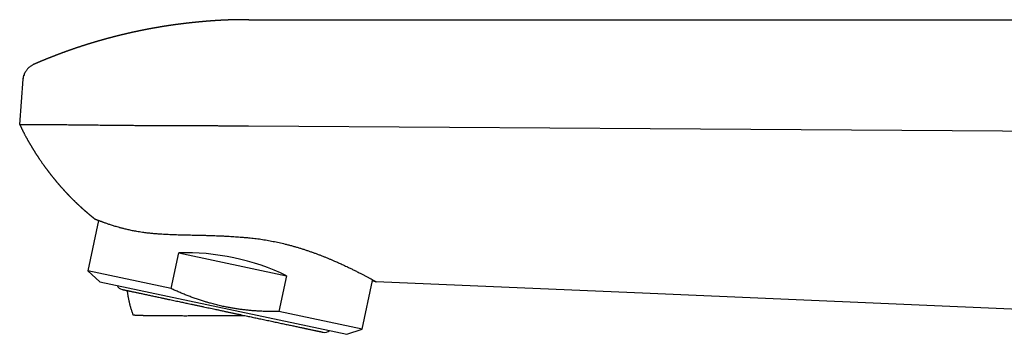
# Model space of a CAD drawing. Header units: millimetres. Extents: x 8 to 612, y 12 to 525.
# Tile 2 of 41: x 28 to 112, y 498 to 525. Entities that reach past the tile are written whole.
import ezdxf

# ---------------------------------------------------------------- set-up
doc = ezdxf.new("R2010")
doc.units = ezdxf.units.MM

msp = doc.modelspace()

# ---------------------------------------------------------------- linework, layer by layer
at = {"color": 7, "linetype": 'Continuous', "lineweight": 30}
for p, q in [((47.964, 524.835), (168.595, 524.835)), ((28.461, 515.943), (28.755, 519.775)), ((35.168, 507.782), (34.255, 503.486)), ((41.342, 501.98), (41.989, 505.027)), ((41.989, 505.027), (51.164, 503.077)), ((34.255, 503.486), (35.272, 502.57)), ((41.342, 501.98), (34.255, 503.486)), ((51.164, 503.077), (50.516, 500.03)), ((57.603, 498.523), (58.484, 502.666)), ((35.272, 502.57), (56.302, 498.1)), ((82.104, 501.559), (58.784, 502.565)), ((116.345, 500.083), (82.104, 501.559)), ((57.603, 498.523), (50.516, 500.03)), ((56.302, 498.1), (57.603, 498.523))]:
    msp.add_line(p, q, dxfattribs=at)
at = {"color": 7, "linetype": 'Continuous', "lineweight": 30, "flags": 128}
for points in [[(47.936, 515.829), (65.02, 515.713), (82.104, 515.597)], [(82.104, 515.597), (99.224, 515.481), (116.345, 515.365)]]:
    msp.add_lwpolyline(points, dxfattribs=at)
at = {"color": 7, "linetype": 'Continuous', "lineweight": 30}
for centre, start, end in [((37.301, 502.497), 203.68533, 258), ((54.418, 498.859), 258, 312.31467)]:
    msp.add_arc(centre, 0.6, start, end, dxfattribs=at)
msp.add_ellipse((45.259, 497.854), major_axis=(11.674, -2.481), ratio=0.57735, start_param=1.16697, end_param=1.974622, dxfattribs=at)
for points, knots in [([(47.965, 524.833), (47.96, 524.833), (47.941, 524.833), (47.911, 524.834), (47.873, 524.834), (47.836, 524.835), (47.798, 524.835), (47.747, 524.836), (47.681, 524.836), (47.598, 524.837), (47.516, 524.837), (47.434, 524.837), (47.367, 524.837), (47.315, 524.836), (47.277, 524.836), (47.239, 524.836), (47.201, 524.836), (47.162, 524.835), (47.128, 524.835), (47.099, 524.834), (47.076, 524.834), (47.054, 524.834), (47.03, 524.834), (47.007, 524.833), (46.987, 524.833), (46.955, 524.833), (46.912, 524.832), (46.856, 524.831), (46.8, 524.83), (46.744, 524.829), (46.69, 524.827), (46.642, 524.826), (46.591, 524.825), (46.544, 524.824), (46.493, 524.822), (46.441, 524.821), (46.384, 524.819), (46.337, 524.817), (46.299, 524.816), (46.275, 524.815), (46.25, 524.814), (46.222, 524.813), (46.189, 524.812), (46.159, 524.811), (46.134, 524.81), (46.117, 524.809), (46.101, 524.808), (46.083, 524.808), (46.064, 524.807), (46.046, 524.806), (46.016, 524.805), (45.975, 524.803), (45.919, 524.801), (45.865, 524.798), (45.809, 524.795), (45.765, 524.793), (45.728, 524.792), (45.698, 524.79), (45.663, 524.788), (45.629, 524.786), (45.599, 524.785), (45.572, 524.783), (45.545, 524.782), (45.512, 524.78), (45.475, 524.778), (45.435, 524.776), (45.399, 524.774), (45.365, 524.772), (45.33, 524.77), (45.295, 524.768), (45.26, 524.765), (45.229, 524.764), (45.201, 524.762), (45.176, 524.76), (45.15, 524.759), (45.121, 524.757), (45.088, 524.755), (45.056, 524.753), (45.026, 524.751), (45, 524.749), (44.975, 524.747), (44.949, 524.745), (44.92, 524.743), (44.888, 524.741), (44.857, 524.739), (44.829, 524.737), (44.806, 524.735), (44.782, 524.734), (44.755, 524.732), (44.723, 524.729), (44.689, 524.727), (44.657, 524.724), (44.632, 524.723), (44.612, 524.721), (44.594, 524.72), (44.573, 524.718), (44.549, 524.716), (44.52, 524.714), (44.492, 524.712), (44.467, 524.71), (44.447, 524.708), (44.429, 524.707), (44.412, 524.705), (44.392, 524.704), (44.369, 524.702), (44.342, 524.7), (44.315, 524.698), (44.29, 524.696), (44.27, 524.694), (44.251, 524.692), (44.233, 524.691), (44.212, 524.689), (44.187, 524.687), (44.157, 524.684), (44.126, 524.682), (44.099, 524.679), (44.078, 524.677), (44.059, 524.676), (44.041, 524.674), (44.021, 524.672), (43.996, 524.67), (43.968, 524.668), (43.94, 524.665), (43.916, 524.663), (43.896, 524.661), (43.878, 524.66), (43.86, 524.658), (43.84, 524.656), (43.815, 524.654), (43.787, 524.651), (43.76, 524.649), (43.737, 524.647), (43.718, 524.645), (43.701, 524.643), (43.684, 524.642), (43.664, 524.64), (43.641, 524.637), (43.613, 524.635), (43.584, 524.632), (43.558, 524.629), (43.535, 524.627), (43.514, 524.625), (43.491, 524.623), (43.464, 524.62), (43.433, 524.617), (43.401, 524.614), (43.373, 524.611), (43.349, 524.608), (43.325, 524.606), (43.299, 524.603), (43.271, 524.6), (43.241, 524.597), (43.213, 524.594), (43.191, 524.592), (43.171, 524.59), (43.152, 524.588), (43.129, 524.586), (43.101, 524.583), (43.066, 524.579), (43.029, 524.575), (42.994, 524.571), (42.965, 524.568), (42.942, 524.565), (42.921, 524.563), (42.899, 524.561), (42.875, 524.558), (42.849, 524.555), (42.825, 524.552), (42.804, 524.55), (42.786, 524.548), (42.769, 524.546), (42.75, 524.544), (42.729, 524.541), (42.703, 524.538), (42.675, 524.535), (42.646, 524.532), (42.621, 524.529), (42.6, 524.526), (42.578, 524.524), (42.554, 524.521), (42.527, 524.518), (42.501, 524.515), (42.476, 524.512), (42.453, 524.509), (42.432, 524.506), (42.409, 524.504), (42.382, 524.5), (42.353, 524.497), (42.325, 524.493), (42.301, 524.49), (42.279, 524.488), (42.259, 524.485), (42.237, 524.483), (42.212, 524.479), (42.183, 524.476), (42.155, 524.472), (42.13, 524.469), (42.107, 524.466), (42.087, 524.463), (42.066, 524.461), (42.041, 524.458), (42.013, 524.454), (41.984, 524.45), (41.957, 524.447), (41.934, 524.444), (41.913, 524.441), (41.893, 524.438), (41.87, 524.435), (41.842, 524.431), (41.813, 524.428), (41.787, 524.424), (41.764, 524.421), (41.745, 524.418), (41.726, 524.416), (41.707, 524.413), (41.681, 524.41), (41.648, 524.405), (41.613, 524.4), (41.581, 524.396), (41.555, 524.392), (41.527, 524.388), (41.495, 524.384), (41.46, 524.379), (41.426, 524.374), (41.399, 524.37), (41.375, 524.366), (41.35, 524.363), (41.321, 524.359), (41.289, 524.354), (41.259, 524.349), (41.233, 524.346), (41.212, 524.342), (41.192, 524.34), (41.171, 524.336), (41.146, 524.333), (41.116, 524.328), (41.085, 524.323), (41.057, 524.319), (41.033, 524.316), (41.011, 524.312), (40.989, 524.309), (40.965, 524.305), (40.939, 524.301), (40.912, 524.297), (40.888, 524.293), (40.869, 524.29), (40.851, 524.287), (40.834, 524.285), (40.816, 524.282), (40.793, 524.278), (40.766, 524.274), (40.738, 524.27), (40.712, 524.266), (40.692, 524.262), (40.674, 524.259), (40.659, 524.257), (40.643, 524.254), (40.624, 524.251), (40.602, 524.248), (40.577, 524.244), (40.553, 524.24), (40.53, 524.236), (40.509, 524.233), (40.489, 524.229), (40.469, 524.226), (40.446, 524.222), (40.419, 524.218), (40.39, 524.213), (40.364, 524.209), (40.342, 524.205), (40.323, 524.202), (40.305, 524.199), (40.285, 524.195), (40.26, 524.191), (40.231, 524.186), (40.201, 524.181), (40.175, 524.176), (40.153, 524.173), (40.134, 524.169), (40.114, 524.166), (40.09, 524.162), (40.061, 524.157), (40.03, 524.151), (40.003, 524.147), (39.981, 524.143), (39.962, 524.139), (39.942, 524.136), (39.92, 524.132), (39.892, 524.127), (39.863, 524.122), (39.836, 524.117), (39.814, 524.113), (39.796, 524.11), (39.779, 524.107), (39.76, 524.103), (39.737, 524.099), (39.708, 524.094), (39.678, 524.088), (39.65, 524.083), (39.628, 524.079), (39.608, 524.075), (39.589, 524.072), (39.568, 524.068), (39.542, 524.063), (39.514, 524.058), (39.486, 524.053), (39.464, 524.048), (39.445, 524.045), (39.428, 524.042), (39.41, 524.038), (39.389, 524.034), (39.363, 524.029), (39.334, 524.024), (39.308, 524.019), (39.287, 524.015), (39.269, 524.011), (39.253, 524.008), (39.236, 524.005), (39.217, 524.001), (39.195, 523.997), (39.171, 523.992), (39.146, 523.987), (39.125, 523.983), (39.106, 523.98), (39.088, 523.976), (39.068, 523.972), (39.046, 523.968), (39.021, 523.963), (38.993, 523.957), (38.966, 523.952), (38.943, 523.947), (38.924, 523.943), (38.906, 523.94), (38.888, 523.936), (38.866, 523.932), (38.841, 523.927), (38.814, 523.921), (38.788, 523.916), (38.764, 523.911), (38.743, 523.907), (38.722, 523.902), (38.697, 523.897), (38.671, 523.892), (38.642, 523.886), (38.616, 523.881), (38.594, 523.876), (38.575, 523.872), (38.556, 523.868), (38.535, 523.864), (38.51, 523.858), (38.48, 523.852), (38.45, 523.846), (38.423, 523.84), (38.4, 523.835), (38.376, 523.83), (38.351, 523.825), (38.322, 523.818), (38.292, 523.812), (38.263, 523.806), (38.237, 523.8), (38.211, 523.795), (38.181, 523.788), (38.148, 523.781), (38.114, 523.774), (38.086, 523.767), (38.062, 523.762), (38.04, 523.757), (38.016, 523.752), (37.99, 523.746), (37.961, 523.74), (37.932, 523.733), (37.903, 523.727), (37.875, 523.72), (37.844, 523.713), (37.81, 523.706), (37.777, 523.698), (37.748, 523.692), (37.721, 523.685), (37.691, 523.679), (37.657, 523.671), (37.622, 523.663), (37.592, 523.656), (37.566, 523.65), (37.542, 523.644), (37.518, 523.639), (37.492, 523.633), (37.466, 523.627), (37.441, 523.621), (37.422, 523.616), (37.404, 523.612), (37.388, 523.608), (37.37, 523.604), (37.349, 523.599), (37.325, 523.593), (37.3, 523.588), (37.277, 523.582), (37.258, 523.577), (37.237, 523.573), (37.213, 523.567), (37.182, 523.559), (37.149, 523.551), (37.117, 523.544), (37.09, 523.537), (37.064, 523.531), (37.038, 523.524), (37.008, 523.517), (36.979, 523.51), (36.952, 523.503), (36.929, 523.498), (36.908, 523.493), (36.886, 523.487), (36.86, 523.481), (36.832, 523.474), (36.805, 523.467), (36.78, 523.461), (36.758, 523.455), (36.735, 523.449), (36.709, 523.443), (36.679, 523.435), (36.649, 523.428), (36.624, 523.421), (36.603, 523.416), (36.585, 523.411), (36.566, 523.407), (36.545, 523.401), (36.519, 523.395), (36.492, 523.388), (36.468, 523.381), (36.448, 523.376), (36.432, 523.372), (36.416, 523.368), (36.399, 523.364), (36.379, 523.358), (36.355, 523.352), (36.329, 523.345), (36.302, 523.338), (36.278, 523.332), (36.254, 523.326), (36.229, 523.319), (36.201, 523.312), (36.169, 523.303), (36.139, 523.295), (36.113, 523.288), (36.09, 523.282), (36.067, 523.276), (36.04, 523.269), (36.008, 523.26), (35.971, 523.25), (35.933, 523.24), (35.899, 523.231), (35.87, 523.223), (35.846, 523.217), (35.823, 523.21), (35.8, 523.204), (35.775, 523.197), (35.751, 523.19), (35.729, 523.184), (35.709, 523.179), (35.691, 523.174), (35.671, 523.169), (35.649, 523.162), (35.623, 523.155), (35.596, 523.148), (35.573, 523.141), (35.554, 523.136), (35.537, 523.131), (35.52, 523.126), (35.502, 523.121), (35.466, 523.111), (35.42, 523.098), (35.365, 523.083), (35.311, 523.067), (35.257, 523.052), (35.202, 523.036), (35.148, 523.02), (35.098, 523.006), (35.053, 522.993), (35.009, 522.98), (34.965, 522.967), (34.924, 522.955), (34.887, 522.944), (34.846, 522.932), (34.808, 522.92), (34.775, 522.911), (34.752, 522.904), (34.73, 522.897), (34.703, 522.889), (34.673, 522.88), (34.644, 522.871), (34.619, 522.864), (34.6, 522.858), (34.581, 522.852), (34.559, 522.846), (34.536, 522.838), (34.512, 522.831), (34.489, 522.824), (34.468, 522.818), (34.448, 522.812), (34.43, 522.806), (34.409, 522.799), (34.382, 522.791), (34.353, 522.782), (34.326, 522.774), (34.303, 522.767), (34.283, 522.76), (34.261, 522.754), (34.236, 522.746), (34.208, 522.737), (34.18, 522.728), (34.156, 522.721), (34.136, 522.714), (34.112, 522.707), (34.082, 522.697), (34.047, 522.686), (34.014, 522.676), (33.987, 522.667), (33.964, 522.66), (33.941, 522.653), (33.916, 522.645), (33.891, 522.637), (33.87, 522.63), (33.85, 522.624), (33.831, 522.617), (33.81, 522.611), (33.786, 522.603), (33.758, 522.594), (33.73, 522.585), (33.706, 522.577), (33.685, 522.57), (33.663, 522.563), (33.635, 522.554), (33.6, 522.542), (33.561, 522.529), (33.527, 522.518), (33.501, 522.51), (33.481, 522.503), (33.464, 522.497), (33.447, 522.492), (33.426, 522.485), (33.402, 522.477), (33.377, 522.468), (33.353, 522.46), (33.331, 522.453), (33.31, 522.446), (33.287, 522.438), (33.26, 522.429), (33.231, 522.419), (33.202, 522.41), (33.177, 522.401), (33.153, 522.393), (33.127, 522.384), (33.098, 522.374), (33.069, 522.364), (33.044, 522.356), (33.022, 522.348), (33, 522.341), (32.975, 522.332), (32.947, 522.322), (32.92, 522.313), (32.899, 522.306), (32.88, 522.299), (32.86, 522.292), (32.838, 522.285), (32.814, 522.276), (32.788, 522.267), (32.765, 522.259), (32.744, 522.252), (32.726, 522.245), (32.706, 522.239), (32.683, 522.231), (32.658, 522.222), (32.635, 522.213), (32.612, 522.206), (32.591, 522.198), (32.568, 522.19), (32.542, 522.181), (32.513, 522.17), (32.483, 522.159), (32.456, 522.15), (32.431, 522.141), (32.403, 522.131), (32.372, 522.12), (32.341, 522.109), (32.315, 522.099), (32.292, 522.091), (32.27, 522.083), (32.245, 522.074), (32.218, 522.064), (32.193, 522.055), (32.173, 522.047), (32.153, 522.04), (32.131, 522.032), (32.105, 522.022), (32.073, 522.011), (32.038, 521.998), (32.004, 521.985), (31.973, 521.974), (31.947, 521.964), (31.922, 521.955), (31.893, 521.944), (31.862, 521.933), (31.835, 521.922), (31.813, 521.914), (31.793, 521.907), (31.771, 521.898), (31.746, 521.889), (31.72, 521.879), (31.695, 521.87), (31.673, 521.861), (31.653, 521.854), (31.632, 521.846), (31.607, 521.836), (31.581, 521.826), (31.557, 521.817), (31.537, 521.81), (31.519, 521.803), (31.501, 521.796), (31.466, 521.782), (31.415, 521.763), (31.356, 521.74), (31.302, 521.719), (31.249, 521.698), (31.196, 521.678), (31.14, 521.656), (31.086, 521.634), (31.042, 521.617), (31.011, 521.604), (30.992, 521.597), (30.97, 521.588), (30.946, 521.578), (30.923, 521.569), (30.902, 521.561), (30.879, 521.552), (30.852, 521.541), (30.822, 521.529), (30.789, 521.515), (30.756, 521.502), (30.727, 521.49), (30.702, 521.48), (30.681, 521.472), (30.655, 521.461), (30.62, 521.447), (30.58, 521.43), (30.539, 521.414), (30.499, 521.397), (30.457, 521.38), (30.417, 521.363), (30.384, 521.349), (30.353, 521.337), (30.324, 521.324), (30.294, 521.312), (30.268, 521.301), (30.247, 521.292), (30.228, 521.284), (30.212, 521.278), (30.197, 521.271), (30.181, 521.264), (30.16, 521.256), (30.137, 521.246), (30.115, 521.236), (30.094, 521.228), (30.074, 521.219), (30.05, 521.209), (30.022, 521.197), (29.995, 521.185), (29.97, 521.175), (29.948, 521.165), (29.926, 521.156), (29.901, 521.145), (29.872, 521.132), (29.84, 521.119), (29.811, 521.106), (29.785, 521.095), (29.761, 521.085), (29.738, 521.075), (29.713, 521.064), (29.688, 521.052), (29.668, 521.044), (29.659, 521.04), (29.658, 521.039)], [0, 0, 0, 0, 0.000779, 0.002979, 0.004736, 0.006936, 0.008899, 0.010771, 0.015057, 0.019451, 0.023887, 0.028228, 0.032506, 0.034554, 0.036538, 0.038569, 0.040692, 0.042553, 0.044774, 0.04616, 0.047217, 0.048384, 0.049771, 0.051013, 0.05198, 0.053017, 0.056164, 0.058815, 0.061954, 0.0651, 0.067729, 0.070598, 0.072899, 0.075792, 0.078093, 0.081139, 0.083977, 0.087275, 0.088737, 0.089905, 0.091211, 0.092704, 0.094445, 0.09642, 0.097563, 0.098421, 0.099197, 0.100127, 0.101203, 0.102206, 0.103052, 0.105931, 0.108755, 0.111945, 0.114597, 0.11776, 0.118912, 0.120536, 0.122555, 0.124384, 0.125982, 0.127386, 0.128695, 0.130296, 0.132556, 0.134741, 0.136683, 0.138276, 0.140082, 0.142223, 0.143977, 0.145698, 0.147145, 0.148378, 0.149747, 0.151294, 0.153018, 0.154886, 0.156516, 0.157802, 0.159063, 0.160447, 0.161954, 0.163724, 0.165518, 0.166948, 0.16809, 0.169336, 0.170688, 0.172396, 0.174449, 0.176208, 0.177508, 0.178437, 0.179382, 0.1804, 0.181702, 0.18331, 0.184943, 0.186254, 0.187252, 0.18816, 0.189068, 0.190026, 0.191281, 0.192764, 0.194355, 0.195676, 0.196715, 0.197598, 0.198605, 0.199624, 0.200946, 0.202647, 0.204419, 0.205838, 0.206937, 0.207879, 0.208799, 0.209814, 0.211143, 0.212787, 0.214354, 0.215619, 0.216614, 0.217551, 0.218468, 0.219477, 0.220813, 0.222377, 0.223905, 0.225139, 0.226089, 0.226956, 0.227879, 0.228846, 0.230096, 0.231667, 0.233325, 0.234661, 0.235837, 0.236946, 0.238115, 0.239495, 0.241257, 0.24313, 0.244601, 0.245744, 0.246974, 0.248345, 0.249904, 0.251589, 0.253126, 0.254293, 0.255238, 0.25627, 0.257399, 0.258921, 0.260771, 0.262922, 0.264924, 0.266311, 0.267536, 0.268618, 0.26969, 0.271109, 0.272479, 0.273823, 0.274955, 0.275873, 0.276687, 0.277743, 0.278839, 0.280173, 0.281804, 0.283468, 0.284766, 0.28578, 0.28691, 0.288245, 0.28971, 0.291144, 0.292526, 0.293747, 0.294789, 0.295941, 0.297425, 0.299122, 0.30062, 0.301883, 0.303013, 0.304059, 0.305117, 0.306477, 0.308132, 0.309699, 0.311052, 0.312214, 0.31329, 0.314315, 0.315592, 0.317201, 0.31888, 0.320304, 0.321497, 0.322593, 0.323611, 0.324795, 0.326315, 0.328041, 0.329424, 0.330585, 0.331617, 0.332587, 0.333526, 0.334694, 0.336785, 0.338821, 0.34042, 0.341807, 0.343113, 0.344822, 0.347012, 0.34878, 0.350179, 0.351432, 0.352622, 0.354151, 0.356143, 0.357766, 0.359087, 0.360192, 0.361238, 0.362261, 0.363574, 0.365251, 0.367118, 0.3686, 0.369799, 0.370933, 0.372098, 0.373313, 0.374815, 0.376348, 0.37762, 0.378637, 0.379556, 0.380446, 0.381341, 0.382544, 0.384071, 0.385729, 0.387094, 0.388157, 0.3891, 0.389891, 0.390676, 0.391641, 0.392852, 0.394302, 0.395667, 0.39679, 0.397966, 0.399022, 0.400041, 0.40127, 0.40272, 0.404394, 0.405835, 0.406972, 0.407915, 0.408875, 0.409892, 0.411207, 0.412891, 0.414668, 0.416055, 0.417095, 0.418096, 0.419113, 0.420356, 0.42199, 0.423831, 0.425314, 0.426409, 0.427401, 0.428399, 0.429546, 0.431093, 0.432811, 0.434308, 0.435461, 0.436374, 0.43728, 0.438193, 0.439413, 0.441031, 0.442857, 0.444326, 0.445455, 0.446468, 0.447485, 0.448533, 0.449928, 0.45164, 0.453177, 0.454368, 0.45529, 0.456198, 0.457113, 0.458211, 0.45965, 0.461366, 0.462849, 0.463933, 0.464796, 0.46566, 0.466535, 0.467543, 0.468709, 0.470114, 0.471517, 0.472674, 0.473585, 0.474606, 0.475657, 0.4768, 0.478117, 0.479737, 0.481304, 0.482547, 0.4835, 0.484435, 0.48541, 0.486501, 0.487862, 0.489483, 0.49097, 0.492149, 0.493249, 0.494401, 0.495658, 0.497198, 0.498758, 0.500245, 0.501441, 0.502388, 0.503364, 0.504425, 0.505833, 0.507496, 0.509276, 0.510722, 0.511873, 0.513104, 0.5145, 0.516071, 0.517818, 0.519427, 0.520695, 0.522059, 0.523706, 0.525538, 0.527465, 0.529173, 0.530252, 0.531361, 0.532685, 0.534165, 0.535628, 0.537425, 0.538956, 0.540306, 0.542026, 0.544027, 0.545833, 0.547415, 0.548781, 0.550266, 0.552288, 0.554315, 0.555914, 0.557292, 0.55859, 0.559736, 0.561194, 0.56281, 0.564141, 0.56516, 0.566039, 0.566947, 0.567895, 0.568982, 0.570299, 0.571788, 0.57308, 0.574115, 0.574954, 0.576402, 0.578072, 0.580027, 0.581858, 0.583318, 0.58453, 0.58599, 0.587685, 0.589388, 0.590809, 0.592052, 0.593097, 0.59425, 0.595714, 0.597358, 0.598813, 0.600181, 0.601405, 0.602522, 0.60392, 0.605764, 0.607437, 0.608783, 0.609865, 0.610865, 0.611813, 0.612949, 0.614382, 0.616013, 0.617402, 0.618393, 0.619219, 0.620081, 0.620991, 0.622049, 0.623367, 0.624924, 0.626336, 0.627772, 0.628962, 0.630291, 0.631815, 0.633622, 0.635469, 0.636835, 0.637962, 0.639227, 0.640659, 0.642277, 0.644585, 0.646734, 0.648566, 0.650138, 0.651506, 0.65258, 0.653913, 0.655383, 0.656722, 0.657921, 0.659004, 0.659981, 0.660931, 0.662167, 0.66372, 0.665291, 0.666576, 0.667543, 0.668451, 0.669341, 0.670288, 0.67151, 0.675335, 0.677813, 0.680671, 0.684189, 0.686734, 0.689865, 0.693092, 0.695074, 0.697399, 0.700259, 0.702439, 0.704207, 0.706405, 0.709223, 0.710641, 0.711762, 0.713009, 0.714441, 0.716155, 0.718042, 0.719281, 0.720267, 0.72127, 0.72246, 0.723808, 0.725148, 0.726453, 0.727666, 0.728722, 0.729649, 0.730783, 0.732221, 0.734067, 0.735569, 0.736772, 0.73792, 0.738988, 0.740352, 0.742075, 0.743729, 0.744997, 0.74601, 0.747166, 0.749015, 0.751023, 0.752983, 0.7545, 0.755527, 0.756825, 0.758345, 0.759734, 0.760922, 0.761953, 0.763049, 0.764089, 0.765435, 0.767131, 0.768791, 0.770088, 0.771143, 0.772341, 0.773715, 0.775832, 0.778213, 0.780317, 0.781528, 0.782606, 0.78356, 0.784435, 0.785543, 0.786947, 0.788506, 0.78981, 0.790987, 0.792098, 0.793365, 0.794847, 0.796608, 0.798325, 0.799657, 0.800826, 0.802325, 0.8041, 0.805712, 0.807126, 0.808344, 0.809434, 0.810837, 0.812624, 0.814118, 0.815312, 0.816263, 0.817332, 0.818581, 0.819957, 0.821421, 0.822884, 0.824, 0.824925, 0.825954, 0.827261, 0.828793, 0.830161, 0.831288, 0.832529, 0.833771, 0.83515, 0.83691, 0.838793, 0.840238, 0.841409, 0.843041, 0.844934, 0.846678, 0.848215, 0.849485, 0.850551, 0.851943, 0.853619, 0.855087, 0.856208, 0.857142, 0.858416, 0.8599, 0.861661, 0.863708, 0.865813, 0.867526, 0.868956, 0.870213, 0.871812, 0.873902, 0.875386, 0.876541, 0.877556, 0.878806, 0.88027, 0.88176, 0.883237, 0.884534, 0.885589, 0.886671, 0.888077, 0.889751, 0.891136, 0.892236, 0.893161, 0.894185, 0.895323, 0.899093, 0.902825, 0.905541, 0.908307, 0.911926, 0.914491, 0.917867, 0.921224, 0.922068, 0.923114, 0.924441, 0.92596, 0.927254, 0.928271, 0.929632, 0.931134, 0.932932, 0.934867, 0.936806, 0.938475, 0.939885, 0.941101, 0.942154, 0.944363, 0.947118, 0.949031, 0.951348, 0.954036, 0.956269, 0.958254, 0.959728, 0.961582, 0.963349, 0.964832, 0.966034, 0.967075, 0.968011, 0.968779, 0.969686, 0.970877, 0.972331, 0.973676, 0.974766, 0.975837, 0.977218, 0.97896, 0.980584, 0.981958, 0.98321, 0.984426, 0.985828, 0.987542, 0.989513, 0.991234, 0.992689, 0.994019, 0.995295, 0.996674, 0.998379, 0.999783, 1, 1, 1, 1]), ([(28.756, 519.775), (28.759, 519.807), (28.766, 519.873), (28.784, 519.97), (28.808, 520.067), (28.839, 520.164), (28.876, 520.259), (28.911, 520.334), (28.934, 520.375), (28.941, 520.387)], [0, 0, 0, 0, 0.151261, 0.30503, 0.460912, 0.618512, 0.777454, 0.937397, 1, 1, 1, 1]), ([(29.656, 521.038), (29.633, 521.028), (29.579, 521.003), (29.496, 520.957), (29.409, 520.901), (29.324, 520.839), (29.243, 520.771), (29.167, 520.697), (29.096, 520.618), (29.03, 520.533), (28.979, 520.456), (28.951, 520.406), (28.941, 520.387)], [0, 0, 0, 0, 0.08158, 0.189771, 0.297727, 0.40485, 0.511323, 0.617466, 0.72358, 0.829918, 0.93606, 1, 1, 1, 1]), ([(29.658, 521.04), (29.657, 521.039), (29.656, 521.039), (29.656, 521.039), (29.656, 521.039)], [0, 0, 0, 0, 0.585803, 1, 1, 1, 1]), ([(28.765, 519.855), (28.765, 519.855), (28.764, 519.853), (28.764, 519.848), (28.763, 519.842), (28.763, 519.838), (28.763, 519.837)], [0, 0, 0, 0, 0.001961, 0.438674, 0.830904, 1, 1, 1, 1]), ([(28.846, 520.181), (28.843, 520.173), (28.837, 520.157), (28.829, 520.132), (28.822, 520.111), (28.817, 520.095), (28.813, 520.083), (28.811, 520.075), (28.81, 520.071), (28.81, 520.071)], [0, 0, 0, 0, 0.22753, 0.446069, 0.656093, 0.76303, 0.875318, 0.996891, 1, 1, 1, 1]), ([(28.462, 515.943), (28.463, 515.942), (28.469, 515.927), (28.483, 515.898), (28.501, 515.858), (28.518, 515.82), (28.534, 515.785), (28.549, 515.752), (28.564, 515.721), (28.578, 515.69), (28.594, 515.658), (28.61, 515.624), (28.626, 515.59), (28.641, 515.56), (28.657, 515.526), (28.676, 515.487), (28.699, 515.441), (28.722, 515.394), (28.747, 515.345), (28.774, 515.292), (28.801, 515.238), (28.828, 515.186), (28.858, 515.128), (28.893, 515.062), (28.933, 514.987), (28.974, 514.911), (29.015, 514.836), (29.052, 514.769), (29.088, 514.703), (29.122, 514.642), (29.157, 514.58), (29.194, 514.516), (29.224, 514.463), (29.249, 514.419), (29.269, 514.385), (29.292, 514.346), (29.314, 514.307), (29.334, 514.273), (29.353, 514.24), (29.375, 514.204), (29.397, 514.166), (29.416, 514.134), (29.431, 514.109), (29.445, 514.086), (29.46, 514.062), (29.477, 514.033), (29.495, 514.003), (29.513, 513.974), (29.527, 513.949), (29.54, 513.928), (29.554, 513.906), (29.569, 513.881), (29.586, 513.854), (29.604, 513.825), (29.62, 513.798), (29.635, 513.774), (29.647, 513.754), (29.659, 513.736), (29.671, 513.717), (29.685, 513.694), (29.7, 513.67), (29.715, 513.646), (29.728, 513.626), (29.739, 513.607), (29.751, 513.589), (29.764, 513.568), (29.782, 513.54), (29.802, 513.509), (29.822, 513.477), (29.84, 513.449), (29.858, 513.421), (29.879, 513.389), (29.902, 513.354), (29.924, 513.32), (29.941, 513.294), (29.955, 513.273), (29.968, 513.253), (29.984, 513.228), (30.002, 513.202), (30.019, 513.176), (30.033, 513.154), (30.047, 513.134), (30.06, 513.114), (30.076, 513.09), (30.094, 513.063), (30.113, 513.035), (30.139, 512.996), (30.178, 512.939), (30.226, 512.868), (30.278, 512.793), (30.329, 512.72), (30.38, 512.648), (30.429, 512.577), (30.473, 512.516), (30.51, 512.463), (30.544, 512.417), (30.579, 512.368), (30.615, 512.318), (30.65, 512.271), (30.68, 512.23), (30.706, 512.195), (30.731, 512.161), (30.759, 512.124), (30.788, 512.084), (30.817, 512.045), (30.843, 512.011), (30.865, 511.982), (30.886, 511.955), (30.908, 511.926), (30.932, 511.895), (30.958, 511.861), (30.984, 511.827), (31.007, 511.797), (31.027, 511.771), (31.046, 511.747), (31.065, 511.722), (31.086, 511.695), (31.11, 511.665), (31.135, 511.633), (31.161, 511.601), (31.184, 511.571), (31.206, 511.543), (31.227, 511.517), (31.25, 511.488), (31.275, 511.457), (31.302, 511.423), (31.33, 511.39), (31.355, 511.359), (31.378, 511.33), (31.401, 511.302), (31.425, 511.272), (31.452, 511.239), (31.481, 511.205), (31.509, 511.171), (31.534, 511.141), (31.557, 511.113), (31.58, 511.085), (31.606, 511.055), (31.636, 511.019), (31.668, 510.981), (31.699, 510.945), (31.727, 510.912), (31.753, 510.882), (31.779, 510.852), (31.804, 510.823), (31.829, 510.793), (31.853, 510.766), (31.875, 510.741), (31.894, 510.719), (31.914, 510.696), (31.935, 510.672), (31.958, 510.646), (31.982, 510.619), (32.005, 510.593), (32.026, 510.57), (32.046, 510.547), (32.067, 510.524), (32.091, 510.497), (32.118, 510.466), (32.147, 510.434), (32.172, 510.407), (32.193, 510.384), (32.211, 510.365), (32.228, 510.345), (32.248, 510.324), (32.272, 510.297), (32.3, 510.267), (32.329, 510.236), (32.354, 510.208), (32.379, 510.182), (32.405, 510.154), (32.435, 510.122), (32.464, 510.091), (32.49, 510.063), (32.514, 510.039), (32.537, 510.014), (32.562, 509.987), (32.588, 509.96), (32.613, 509.935), (32.635, 509.912), (32.655, 509.891), (32.674, 509.872), (32.694, 509.851), (32.717, 509.828), (32.74, 509.803), (32.763, 509.78), (32.784, 509.759), (32.803, 509.74), (32.822, 509.72), (32.843, 509.699), (32.867, 509.674), (32.892, 509.649), (32.916, 509.625), (32.937, 509.605), (32.955, 509.586), (32.974, 509.567), (32.996, 509.546), (33.02, 509.522), (33.044, 509.499), (33.066, 509.477), (33.085, 509.459), (33.103, 509.441), (33.122, 509.422), (33.143, 509.401), (33.165, 509.38), (33.185, 509.361), (33.202, 509.344), (33.218, 509.329), (33.238, 509.309), (33.27, 509.28), (33.31, 509.241), (33.35, 509.203), (33.387, 509.168), (33.426, 509.131), (33.467, 509.093), (33.506, 509.057), (33.535, 509.031), (33.558, 509.009), (33.579, 508.99), (33.6, 508.97), (33.62, 508.952), (33.637, 508.937), (33.652, 508.923), (33.666, 508.91), (33.683, 508.894), (33.705, 508.875), (33.73, 508.853), (33.755, 508.83), (33.777, 508.81), (33.798, 508.791), (33.821, 508.771), (33.85, 508.745), (33.882, 508.717), (33.912, 508.69), (33.938, 508.668), (33.959, 508.649), (33.979, 508.631), (34.003, 508.611), (34.029, 508.588), (34.052, 508.569), (34.07, 508.553), (34.084, 508.541), (34.097, 508.53), (34.111, 508.517), (34.127, 508.503), (34.146, 508.487), (34.168, 508.469), (34.189, 508.451), (34.209, 508.434), (34.228, 508.417), (34.248, 508.401), (34.269, 508.383), (34.29, 508.365), (34.31, 508.348), (34.328, 508.333), (34.344, 508.32), (34.359, 508.307), (34.376, 508.293), (34.397, 508.276), (34.422, 508.255), (34.447, 508.234), (34.468, 508.217), (34.487, 508.201), (34.505, 508.186), (34.524, 508.171), (34.544, 508.155), (34.564, 508.138), (34.582, 508.123), (34.598, 508.111), (34.612, 508.099), (34.627, 508.087), (34.646, 508.071), (34.671, 508.051), (34.698, 508.03), (34.722, 508.011), (34.741, 507.995), (34.757, 507.983), (34.773, 507.97), (34.793, 507.954), (34.815, 507.936), (34.84, 507.917), (34.858, 507.902), (34.868, 507.894), (34.87, 507.893)], [0, 0, 0, 0, 0.0004, 0.004819, 0.009314, 0.013222, 0.016814, 0.020404, 0.023882, 0.026852, 0.030405, 0.034184, 0.037872, 0.041183, 0.043981, 0.048757, 0.053831, 0.058759, 0.063985, 0.069784, 0.075884, 0.081599, 0.08673, 0.094767, 0.103098, 0.111491, 0.119612, 0.127734, 0.133787, 0.141149, 0.147951, 0.15445, 0.162429, 0.165626, 0.168986, 0.173818, 0.178609, 0.181982, 0.185205, 0.189521, 0.194378, 0.197692, 0.200419, 0.202831, 0.20542, 0.20856, 0.212455, 0.215747, 0.218334, 0.220684, 0.222995, 0.225763, 0.228988, 0.232358, 0.235587, 0.238174, 0.24044, 0.242314, 0.244392, 0.246963, 0.249976, 0.252643, 0.254995, 0.256999, 0.258984, 0.261279, 0.264244, 0.268419, 0.272004, 0.275006, 0.278026, 0.281738, 0.286045, 0.290207, 0.293226, 0.295251, 0.297387, 0.300171, 0.303618, 0.306686, 0.309098, 0.311243, 0.313493, 0.316171, 0.319452, 0.322792, 0.325971, 0.333157, 0.342673, 0.35074, 0.359649, 0.368117, 0.376324, 0.384517, 0.38987, 0.395038, 0.400923, 0.40719, 0.413019, 0.417956, 0.421808, 0.425666, 0.430216, 0.435168, 0.440061, 0.44418, 0.447437, 0.450685, 0.454008, 0.457882, 0.462131, 0.466433, 0.470102, 0.473097, 0.47605, 0.479006, 0.482138, 0.485947, 0.489883, 0.494155, 0.497736, 0.500986, 0.504233, 0.507577, 0.511444, 0.515813, 0.520053, 0.523987, 0.527391, 0.530779, 0.534341, 0.538488, 0.543062, 0.547432, 0.551085, 0.55447, 0.557844, 0.561488, 0.566019, 0.571262, 0.575777, 0.579853, 0.583839, 0.587241, 0.591073, 0.594996, 0.598594, 0.601534, 0.604374, 0.607224, 0.610193, 0.613621, 0.617248, 0.6207, 0.623662, 0.626275, 0.629375, 0.63267, 0.63681, 0.641179, 0.645065, 0.64767, 0.650099, 0.652564, 0.655211, 0.658346, 0.663065, 0.667263, 0.670581, 0.673834, 0.677451, 0.681969, 0.686267, 0.689842, 0.692943, 0.696057, 0.699775, 0.703386, 0.706904, 0.709959, 0.712589, 0.715129, 0.717921, 0.720984, 0.72447, 0.727711, 0.730518, 0.732947, 0.73548, 0.738341, 0.741708, 0.745404, 0.748639, 0.751401, 0.753782, 0.756229, 0.759171, 0.762547, 0.765984, 0.768844, 0.771336, 0.773674, 0.776133, 0.779288, 0.782052, 0.784862, 0.787229, 0.789156, 0.791031, 0.795531, 0.801607, 0.807162, 0.811384, 0.816458, 0.822666, 0.827486, 0.83169, 0.833977, 0.836804, 0.839677, 0.84235, 0.844487, 0.846339, 0.848183, 0.850172, 0.853034, 0.856466, 0.859852, 0.862723, 0.86516, 0.868101, 0.871693, 0.876157, 0.880386, 0.883502, 0.885895, 0.888428, 0.891433, 0.894988, 0.898196, 0.900181, 0.901896, 0.903537, 0.905205, 0.907257, 0.909826, 0.912345, 0.915338, 0.917837, 0.920107, 0.922551, 0.925172, 0.928073, 0.930622, 0.932837, 0.934751, 0.936594, 0.938521, 0.941, 0.944636, 0.947788, 0.950387, 0.952625, 0.954909, 0.957062, 0.959746, 0.96231, 0.964586, 0.966527, 0.968166, 0.96977, 0.972127, 0.975398, 0.978937, 0.982038, 0.984156, 0.986047, 0.987931, 0.990275, 0.99323, 0.996222, 0.999374, 1, 1, 1, 1]), ([(28.463, 515.944), (28.463, 515.943), (28.464, 515.94), (28.47, 515.938), (28.481, 515.937), (28.499, 515.939), (28.526, 515.941), (28.564, 515.943), (28.61, 515.943), (28.664, 515.94), (28.726, 515.938), (28.796, 515.935), (28.875, 515.932), (28.965, 515.929), (29.064, 515.926), (29.173, 515.923), (29.291, 515.922), (29.418, 515.921), (29.551, 515.92), (29.69, 515.921), (29.835, 515.922), (29.988, 515.923), (30.149, 515.924), (30.318, 515.925), (30.495, 515.924), (30.679, 515.924), (30.871, 515.923), (31.07, 515.922), (31.28, 515.921), (31.5, 515.92), (31.731, 515.92), (31.969, 515.919), (32.215, 515.918), (32.469, 515.917), (32.728, 515.915), (32.99, 515.913), (33.256, 515.91), (33.528, 515.907), (33.807, 515.904), (34.093, 515.901), (34.385, 515.898), (34.683, 515.894), (34.987, 515.891), (35.296, 515.887), (35.615, 515.882), (35.943, 515.878), (36.28, 515.874), (36.623, 515.87), (36.976, 515.867), (37.338, 515.864), (37.703, 515.862), (38.066, 515.86), (38.426, 515.859), (38.791, 515.858), (39.16, 515.858), (39.535, 515.858), (39.913, 515.858), (40.294, 515.858), (40.679, 515.857), (41.068, 515.856), (41.465, 515.853), (41.87, 515.851), (42.282, 515.848), (42.698, 515.845), (43.122, 515.843), (43.553, 515.84), (43.926, 515.838), (44.234, 515.837), (44.476, 515.836), (44.718, 515.835), (44.989, 515.833), (45.288, 515.832), (45.616, 515.83), (45.944, 515.829), (46.274, 515.827), (46.604, 515.824), (46.908, 515.822), (47.185, 515.82), (47.435, 515.82), (47.686, 515.822), (47.853, 515.826), (47.936, 515.828)], [0, 0, 0, 0, 0.003603, 0.013564, 0.023526, 0.033486, 0.04682, 0.060156, 0.073491, 0.086788, 0.100085, 0.113404, 0.126723, 0.140639, 0.154556, 0.168472, 0.182446, 0.196422, 0.210396, 0.223647, 0.236899, 0.250174, 0.263448, 0.276758, 0.290068, 0.303378, 0.316737, 0.330098, 0.343458, 0.357367, 0.371278, 0.385187, 0.399152, 0.413119, 0.427084, 0.440577, 0.454071, 0.467564, 0.481108, 0.494653, 0.508197, 0.521709, 0.53522, 0.548754, 0.562289, 0.576274, 0.590259, 0.60427, 0.61828, 0.632766, 0.647259, 0.660925, 0.674594, 0.688261, 0.70198, 0.715702, 0.729422, 0.743107, 0.756793, 0.770503, 0.784213, 0.798395, 0.812576, 0.826784, 0.840992, 0.855696, 0.870408, 0.878457, 0.886507, 0.894561, 0.902615, 0.913401, 0.924187, 0.934973, 0.945784, 0.956596, 0.967407, 0.975552, 0.983697, 0.991848, 1, 1, 1, 1]), ([(34.87, 507.893), (34.87, 507.893), (34.87, 507.893), (34.874, 507.89), (34.883, 507.886), (34.897, 507.88), (34.916, 507.873), (34.943, 507.863), (34.979, 507.85), (35.024, 507.834), (35.081, 507.814), (35.146, 507.79), (35.215, 507.765), (35.283, 507.74), (35.35, 507.716), (35.421, 507.69), (35.503, 507.659), (35.6, 507.624), (35.713, 507.583), (35.833, 507.541), (35.962, 507.496), (36.099, 507.449), (36.246, 507.401), (36.4, 507.352), (36.565, 507.302), (36.737, 507.251), (36.889, 507.208), (37.014, 507.174), (37.112, 507.148), (37.212, 507.122), (37.335, 507.091), (37.482, 507.055), (37.656, 507.014), (37.836, 506.974), (38.021, 506.935), (38.212, 506.898), (38.421, 506.86), (38.648, 506.822), (38.876, 506.787), (39.09, 506.758), (39.29, 506.734), (39.493, 506.711), (39.679, 506.692), (39.845, 506.677), (39.99, 506.665), (40.137, 506.653), (40.323, 506.64), (40.549, 506.625), (40.817, 506.61), (41.09, 506.597), (41.367, 506.585), (41.649, 506.575), (41.937, 506.566), (42.23, 506.558), (42.529, 506.551), (42.831, 506.545), (43.137, 506.538), (43.446, 506.532), (43.765, 506.525), (44.093, 506.517), (44.402, 506.508), (44.686, 506.499), (44.942, 506.491), (45.199, 506.481), (45.485, 506.47), (45.801, 506.456), (46.119, 506.439), (46.411, 506.422), (46.677, 506.406), (46.944, 506.388), (47.182, 506.37), (47.392, 506.354), (47.573, 506.34), (47.754, 506.325), (47.874, 506.313), (47.935, 506.308)], [0, 0, 0, 0, 0.001235, 0.011543, 0.021852, 0.03216, 0.045981, 0.059804, 0.073625, 0.090518, 0.10741, 0.124354, 0.141299, 0.154128, 0.166958, 0.179809, 0.192659, 0.20909, 0.225524, 0.241955, 0.258496, 0.275039, 0.29158, 0.308451, 0.325322, 0.342246, 0.359169, 0.367833, 0.376497, 0.385168, 0.39384, 0.407794, 0.421751, 0.435706, 0.449737, 0.463771, 0.477802, 0.494558, 0.511328, 0.524325, 0.537323, 0.550349, 0.563375, 0.572265, 0.581154, 0.590053, 0.598952, 0.614509, 0.630068, 0.645624, 0.661282, 0.676943, 0.692601, 0.708651, 0.724704, 0.740754, 0.756903, 0.773055, 0.789204, 0.806464, 0.823735, 0.836733, 0.849731, 0.86275, 0.875769, 0.893053, 0.910351, 0.923675, 0.936999, 0.950343, 0.963686, 0.972757, 0.981828, 0.990914, 1, 1, 1, 1]), ([(41.342, 506.587), (41.345, 506.586), (41.352, 506.586), (41.362, 506.586), (41.374, 506.585), (41.385, 506.585), (41.397, 506.584), (41.408, 506.584), (41.415, 506.583), (41.419, 506.583), (41.42, 506.583)], [0, 0, 0, 0, 0.121267, 0.263048, 0.40381, 0.56148, 0.700387, 0.847912, 0.978781, 1, 1, 1, 1]), ([(47.935, 506.308), (48.023, 506.299), (48.199, 506.282), (48.461, 506.252), (48.723, 506.218), (48.985, 506.181), (49.245, 506.141), (49.505, 506.097), (49.765, 506.05), (50.024, 506.001), (50.281, 505.948), (50.537, 505.892), (50.791, 505.834), (51.01, 505.781), (51.197, 505.734), (51.402, 505.681), (51.65, 505.614), (51.938, 505.533), (52.216, 505.45), (52.49, 505.365), (52.76, 505.279), (53.026, 505.19), (53.289, 505.099), (53.549, 505.006), (53.806, 504.911), (54.057, 504.816), (54.306, 504.719), (54.55, 504.621), (54.79, 504.522), (55.023, 504.425), (55.229, 504.336), (55.413, 504.255), (55.575, 504.183), (55.734, 504.112), (55.907, 504.033), (56.091, 503.948), (56.271, 503.864), (56.43, 503.788), (56.572, 503.72), (56.71, 503.653), (56.859, 503.58), (57.019, 503.5), (57.187, 503.417), (57.346, 503.336), (57.485, 503.265), (57.605, 503.202), (57.71, 503.148), (57.809, 503.096), (57.915, 503.04), (58.024, 502.982), (58.126, 502.927), (58.213, 502.88), (58.288, 502.839), (58.358, 502.802), (58.415, 502.77), (58.463, 502.744), (58.501, 502.723), (58.538, 502.703), (58.578, 502.68), (58.622, 502.656), (58.665, 502.632), (58.702, 502.612), (58.732, 502.595), (58.755, 502.581), (58.772, 502.572), (58.782, 502.566), (58.784, 502.565), (58.784, 502.565)], [0, 0, 0, 0, 0.014385, 0.028772, 0.043157, 0.057628, 0.072102, 0.086573, 0.101243, 0.115916, 0.130587, 0.145338, 0.160092, 0.174843, 0.184021, 0.193198, 0.211568, 0.228775, 0.245984, 0.263191, 0.280514, 0.297842, 0.315166, 0.332833, 0.350501, 0.36822, 0.385939, 0.404075, 0.422225, 0.440097, 0.457982, 0.471442, 0.484902, 0.498384, 0.511865, 0.529762, 0.547671, 0.56146, 0.57525, 0.589062, 0.602873, 0.621634, 0.64041, 0.659091, 0.677787, 0.691866, 0.705945, 0.72005, 0.734155, 0.752867, 0.771596, 0.786089, 0.800583, 0.815106, 0.82963, 0.839528, 0.849426, 0.859334, 0.869242, 0.885498, 0.90176, 0.918022, 0.934279, 0.950706, 0.967139, 0.983572, 1, 1, 1, 1]), ([(58.484, 502.666), (58.505, 502.659), (58.551, 502.644), (58.62, 502.62), (58.692, 502.596), (58.747, 502.578), (58.778, 502.567), (58.784, 502.565)], [0, 0, 0, 0, 0.212541, 0.456935, 0.690095, 0.935207, 1, 1, 1, 1]), ([(37.176, 501.91), (37.176, 501.91), (37.176, 501.91), (37.184, 501.908), (37.2, 501.905), (37.221, 501.9), (37.242, 501.896), (37.259, 501.892), (37.278, 501.888), (37.299, 501.884), (37.327, 501.878), (37.363, 501.87), (37.411, 501.86), (37.464, 501.849), (37.522, 501.836), (37.586, 501.823), (37.655, 501.808), (37.729, 501.793), (37.812, 501.775), (37.907, 501.755), (38.012, 501.732), (38.124, 501.709), (38.243, 501.683), (38.368, 501.657), (38.5, 501.629), (38.638, 501.599), (38.782, 501.569), (38.933, 501.537), (39.088, 501.504), (39.25, 501.469), (39.418, 501.434), (39.591, 501.397), (39.767, 501.359), (39.946, 501.321), (40.126, 501.283), (40.311, 501.244), (40.47, 501.21), (40.602, 501.182), (40.704, 501.16), (40.807, 501.138), (40.911, 501.116), (41.017, 501.094), (41.161, 501.063), (41.345, 501.024), (41.57, 500.976), (41.799, 500.927), (42.015, 500.882), (42.217, 500.839), (42.405, 500.799), (42.591, 500.759), (42.801, 500.714), (43.035, 500.665), (43.298, 500.609), (43.563, 500.552), (43.831, 500.495), (44.091, 500.44), (44.343, 500.387), (44.586, 500.335), (44.83, 500.283), (45.044, 500.238), (45.228, 500.199), (45.382, 500.166), (45.537, 500.133), (45.696, 500.099), (45.893, 500.057), (46.13, 500.007), (46.402, 499.949), (46.625, 499.902), (46.8, 499.864), (46.928, 499.837), (47.055, 499.81), (47.182, 499.783), (47.338, 499.75), (47.521, 499.711), (47.732, 499.666), (47.941, 499.622), (48.149, 499.578), (48.356, 499.534), (48.561, 499.49), (48.764, 499.447), (48.977, 499.402), (49.198, 499.355), (49.427, 499.306), (49.653, 499.258), (49.875, 499.211), (50.094, 499.164), (50.31, 499.118), (50.521, 499.073), (50.729, 499.029), (50.931, 498.986), (51.13, 498.944), (51.323, 498.903), (51.511, 498.863), (51.695, 498.824), (51.871, 498.786), (52.04, 498.751), (52.202, 498.716), (52.357, 498.683), (52.484, 498.656), (52.584, 498.635), (52.659, 498.619), (52.733, 498.603), (52.805, 498.588), (52.876, 498.573), (52.97, 498.553), (53.083, 498.529), (53.213, 498.501), (53.337, 498.475), (53.444, 498.452), (53.538, 498.432), (53.62, 498.415), (53.696, 498.399), (53.776, 498.382), (53.858, 498.364), (53.941, 498.347), (54.015, 498.331), (54.081, 498.317), (54.118, 498.309), (54.136, 498.305)], [0, 0, 0, 0, 0.004852, 0.015652, 0.02644, 0.037226, 0.042314, 0.047406, 0.052502, 0.057603, 0.062711, 0.071289, 0.079852, 0.088406, 0.096955, 0.105505, 0.114062, 0.122631, 0.131218, 0.14123, 0.151222, 0.161202, 0.17118, 0.181163, 0.191162, 0.201184, 0.211196, 0.221187, 0.231167, 0.241145, 0.251129, 0.261127, 0.271149, 0.280756, 0.290344, 0.299921, 0.309496, 0.314513, 0.319532, 0.324555, 0.329583, 0.334616, 0.339657, 0.349982, 0.360288, 0.370584, 0.380881, 0.388978, 0.397086, 0.405209, 0.412874, 0.423789, 0.434693, 0.445598, 0.456515, 0.467455, 0.477193, 0.486915, 0.49663, 0.506344, 0.512455, 0.518571, 0.524694, 0.530905, 0.537396, 0.548196, 0.558984, 0.569771, 0.574859, 0.57995, 0.585046, 0.590148, 0.595256, 0.603834, 0.612397, 0.62095, 0.629499, 0.638049, 0.646606, 0.655176, 0.663763, 0.673775, 0.683766, 0.693747, 0.703724, 0.713708, 0.723706, 0.733728, 0.74374, 0.753732, 0.763712, 0.77369, 0.783673, 0.793672, 0.803694, 0.8133, 0.822888, 0.832466, 0.84204, 0.847057, 0.852077, 0.8571, 0.862127, 0.867161, 0.872201, 0.882526, 0.892832, 0.903129, 0.913426, 0.921523, 0.92963, 0.937753, 0.945421, 0.956338, 0.967243, 0.978147, 0.989062, 1, 1, 1, 1]), ([(37.601, 501.812), (37.602, 501.802), (37.608, 501.749), (37.621, 501.653), (37.639, 501.524), (37.66, 501.394), (37.682, 501.263), (37.707, 501.133), (37.734, 501.002), (37.763, 500.871), (37.794, 500.74), (37.827, 500.609), (37.862, 500.479), (37.9, 500.348), (37.939, 500.218), (37.981, 500.088), (38.024, 499.959), (38.063, 499.85), (38.087, 499.785), (38.096, 499.762)], [0, 0, 0, 0, 0.014164, 0.075535, 0.137367, 0.199602, 0.262187, 0.325082, 0.388254, 0.451672, 0.515312, 0.579153, 0.643177, 0.707368, 0.771712, 0.836197, 0.900813, 0.965549, 1, 1, 1, 1]), ([(50.516, 500.03), (50.416, 500.029), (50.215, 500.026), (49.875, 500.028), (49.495, 500.035), (49.075, 500.05), (48.683, 500.072), (48.319, 500.098), (47.982, 500.128), (47.645, 500.164), (47.308, 500.205), (46.971, 500.253), (46.633, 500.306), (46.297, 500.365), (45.932, 500.436), (45.54, 500.521), (45.121, 500.622), (44.743, 500.721), (44.405, 500.817), (44.088, 500.913), (43.754, 501.02), (43.403, 501.139), (43.055, 501.265), (42.708, 501.397), (42.363, 501.534), (42.02, 501.677), (41.68, 501.825), (41.454, 501.928), (41.342, 501.98)], [0, 0, 0, 0, 0.03178, 0.06356, 0.107909, 0.152263, 0.196612, 0.232367, 0.268127, 0.303887, 0.339641, 0.375734, 0.411832, 0.44793, 0.484023, 0.529544, 0.575071, 0.620592, 0.653478, 0.686363, 0.725519, 0.764681, 0.803844, 0.843001, 0.882248, 0.9215, 0.960752, 1, 1, 1, 1]), ([(38.096, 499.762), (38.096, 499.762), (38.095, 499.76), (38.103, 499.757), (38.121, 499.753), (38.148, 499.748), (38.185, 499.744), (38.231, 499.74), (38.285, 499.736), (38.349, 499.733), (38.422, 499.729), (38.505, 499.726), (38.596, 499.722), (38.697, 499.719), (38.806, 499.716), (38.913, 499.713), (39.014, 499.71), (39.107, 499.708), (39.205, 499.706), (39.306, 499.705), (39.412, 499.703), (39.521, 499.701), (39.635, 499.699), (39.753, 499.698), (39.874, 499.696), (40, 499.695), (40.129, 499.694), (40.261, 499.692), (40.398, 499.691), (40.556, 499.69), (40.737, 499.689), (40.942, 499.687), (41.154, 499.686), (41.373, 499.685), (41.597, 499.685), (41.828, 499.684), (42.064, 499.684), (42.306, 499.683), (42.553, 499.683), (42.803, 499.683), (43.055, 499.684), (43.31, 499.684), (43.569, 499.684), (43.832, 499.685), (44.098, 499.686), (44.367, 499.687), (44.639, 499.688), (44.914, 499.69), (45.191, 499.691), (45.445, 499.693), (45.674, 499.694), (45.879, 499.696), (46.084, 499.697), (46.289, 499.699), (46.495, 499.701), (46.701, 499.703), (46.907, 499.704), (47.113, 499.706), (47.319, 499.708), (47.456, 499.71), (47.524, 499.711)], [0, 0, 0, 0, 0.004437, 0.024267, 0.044189, 0.064111, 0.083665, 0.103242, 0.122894, 0.142546, 0.162288, 0.182029, 0.201859, 0.221689, 0.241611, 0.261533, 0.27558, 0.289635, 0.3037, 0.317766, 0.331864, 0.345963, 0.360054, 0.374145, 0.38827, 0.402394, 0.416519, 0.430644, 0.444802, 0.45896, 0.478514, 0.498091, 0.517743, 0.537395, 0.557137, 0.576878, 0.596708, 0.616538, 0.63646, 0.656382, 0.675935, 0.69551, 0.715162, 0.734814, 0.754555, 0.774296, 0.794127, 0.813958, 0.833881, 0.853804, 0.868353, 0.882902, 0.897486, 0.912071, 0.92669, 0.941308, 0.955964, 0.970619, 0.985305, 1, 1, 1, 1]), ([(54.136, 498.305), (54.151, 498.302), (54.181, 498.296), (54.217, 498.288), (54.247, 498.282), (54.266, 498.277), (54.279, 498.275), (54.287, 498.273), (54.291, 498.272), (54.294, 498.272), (54.293, 498.272), (54.293, 498.272)], [0, 0, 0, 0, 0.149645, 0.299036, 0.448296, 0.597549, 0.691418, 0.785363, 0.879415, 0.974815, 1, 1, 1, 1])]:
    msp.add_open_spline(points, degree=3, knots=knots, dxfattribs=at)

doc.saveas('drawing.dxf')
